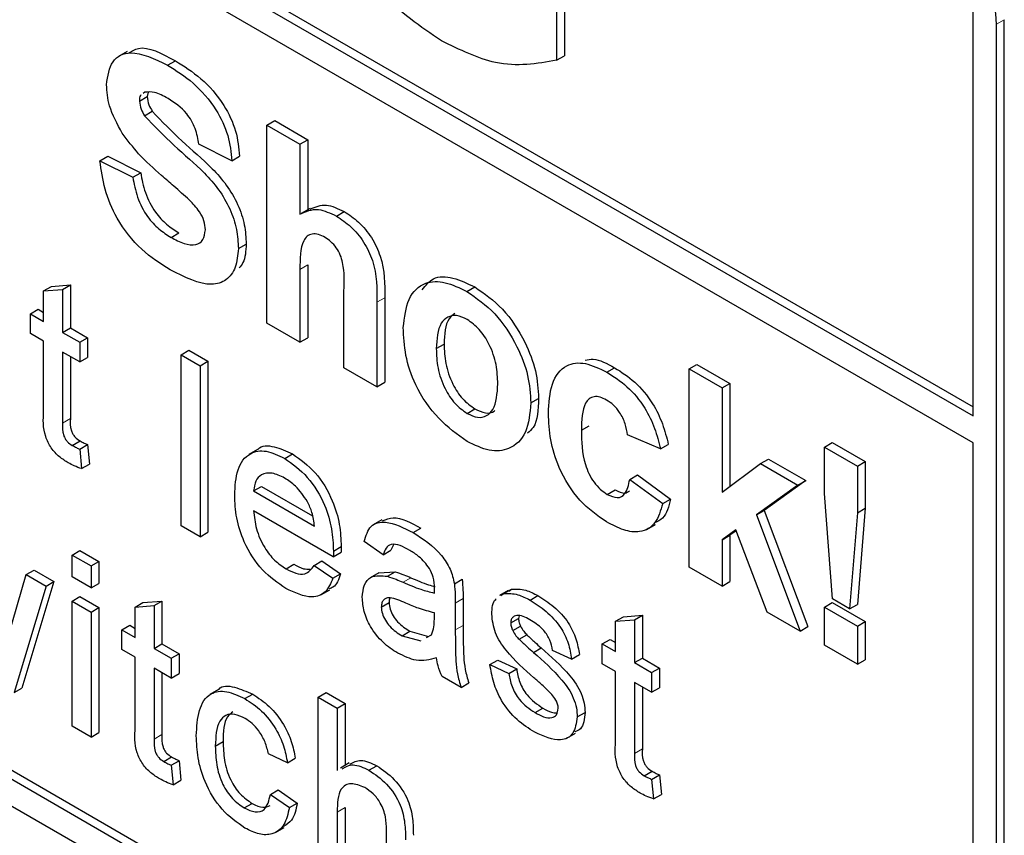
# Paper-space layout 'Blatt2' of a CAD drawing. Header units: millimetres. Extents: x 5 to 418, y 2 to 292.
# Tile 21 of 63: x 132.05 to 134.28, y 148.38 to 150.23. Entities that reach past the tile are written whole.
import ezdxf

# ---------------------------------------------------------------- set-up
doc = ezdxf.new("R2010")
doc.units = ezdxf.units.MM

psp = doc.layouts.new('Blatt2')

# ---------------------------------------------------------------- linework, layer by layer
at = {"color": 7, "linetype": 'Continuous', "lineweight": 25}
for p, q in [((127.5283, 153.2107), (134.2104, 149.3531)), ((127.5106, 153.2005), (134.2104, 149.3327)), ((134.2104, 149.2715), (127.5106, 153.1392)), ((125.2479, 152.3632), (134.0867, 147.2606)), ((127.5283, 151.1284), (134.1044, 147.3321)), ((127.5106, 151.1181), (134.0867, 147.3218)), ((133.2834, 150.4362), (133.2834, 150.1492)), ((133.2657, 150.426), (133.2657, 150.139)), ((134.2104, 149.3327), (134.2104, 150.2512)), ((134.2812, 147.3729), (134.2812, 150.2308)), ((134.2635, 147.3627), (134.2635, 150.2206)), ((132.2922, 150.159), (132.2723, 150.1475)), ((133.2657, 150.139), (133.2834, 150.1492)), ((132.3836, 150.1276), (132.4013, 150.1378)), ((132.3198, 150.0464), (132.3375, 150.0566)), ((132.3321, 150.0666), (132.3282, 150.0635)), ((132.3394, 150.0663), (132.3375, 150.0566)), ((132.3314, 150.013), (132.349, 150.0232)), ((132.609, 149.9917), (132.6267, 150.0019)), ((132.609, 149.5426), (132.609, 149.9917)), ((132.609, 149.9917), (132.6838, 149.9485)), ((132.6267, 150.0019), (132.7015, 149.9587)), ((132.5292, 149.9111), (132.4545, 149.9485)), ((132.6838, 149.9485), (132.7015, 149.9587)), ((132.6838, 149.9485), (132.6838, 149.7896)), ((132.7015, 149.9587), (132.7015, 149.8)), ((132.2301, 149.9111), (132.2478, 149.9213)), ((132.2478, 149.9213), (132.3226, 149.8838)), ((132.5292, 149.9111), (132.5469, 149.9213)), ((132.2301, 149.9111), (132.3049, 149.8736)), ((132.3049, 149.8736), (132.3226, 149.8838)), ((132.7066, 149.8029), (132.6867, 149.7914)), ((132.7665, 149.7856), (132.7842, 149.7959)), ((132.3915, 149.7373), (132.4092, 149.7475)), ((132.5442, 149.712), (132.5619, 149.7222)), ((132.7015, 149.6749), (132.7015, 149.5096)), ((132.6838, 149.6647), (132.6838, 149.4994)), ((132.1203, 149.626), (132.1633, 149.6294)), ((132.1456, 149.6192), (132.1633, 149.6294)), ((132.1633, 149.6294), (132.1633, 149.5322)), ((132.1026, 149.6158), (132.1203, 149.626)), ((132.1026, 149.6158), (132.1456, 149.6192)), ((132.1026, 149.5468), (132.1026, 149.6158)), ((132.1456, 149.6192), (132.1456, 149.522)), ((132.7835, 149.4419), (132.7835, 149.6161)), ((133.0625, 149.6147), (133.0802, 149.6249)), ((132.8583, 149.5902), (132.8583, 149.3987)), ((132.876, 149.6004), (132.876, 149.4089)), ((132.0724, 149.5642), (132.0901, 149.5744)), ((132.0724, 149.5195), (132.0724, 149.5642)), ((132.0724, 149.5642), (132.1026, 149.5468)), ((132.0901, 149.5744), (132.1026, 149.5672)), ((132.6838, 149.4994), (132.609, 149.5426)), ((132.1026, 149.5021), (132.0724, 149.5195)), ((132.1456, 149.522), (132.1633, 149.5322)), ((132.1456, 149.522), (132.1844, 149.4996)), ((132.1633, 149.5322), (132.2021, 149.5098)), ((132.1026, 149.343), (132.1026, 149.5021)), ((132.1844, 149.4996), (132.2021, 149.5098)), ((132.1844, 149.4996), (132.1844, 149.4548)), ((132.2021, 149.5098), (132.2021, 149.465)), ((132.6838, 149.4994), (132.7015, 149.5096)), ((132.9929, 149.4851), (133.0106, 149.4953)), ((132.1844, 149.4548), (132.1456, 149.4772)), ((132.1456, 149.4772), (132.1456, 149.3164)), ((132.4143, 149.4713), (132.432, 149.4815)), ((132.432, 149.4815), (132.4751, 149.4566)), ((132.1633, 149.467), (132.1633, 149.3266)), ((132.1844, 149.4548), (132.2021, 149.465)), ((132.4143, 149.0834), (132.4143, 149.4713)), ((132.4143, 149.4713), (132.4574, 149.4464)), ((132.4574, 149.4464), (132.4751, 149.4566)), ((132.4751, 149.4566), (132.4751, 149.0688)), ((132.4574, 149.4464), (132.4574, 149.0585)), ((132.8583, 149.3987), (132.7835, 149.4419)), ((133.3798, 149.4316), (133.3974, 149.4418)), ((133.5663, 149.439), (133.584, 149.4493)), ((133.5663, 148.99), (133.5663, 149.439)), ((133.5663, 149.439), (133.6411, 149.3959)), ((133.584, 149.4493), (133.6588, 149.4061)), ((132.8583, 149.3987), (132.876, 149.4089)), ((133.6411, 149.3959), (133.6588, 149.4061)), ((133.6588, 149.4061), (133.6588, 149.1726)), ((133.6411, 149.3959), (133.6411, 149.1594)), ((133.2073, 149.3622), (133.225, 149.3724)), ((133.0629, 149.3382), (133.0806, 149.3484)), ((133.322, 149.2999), (133.3397, 149.3101)), ((132.1675, 149.2657), (132.1852, 149.2759)), ((133.5015, 149.2577), (133.4267, 149.2893)), ((133.8732, 149.2619), (133.8909, 149.2721)), ((133.8909, 149.2721), (133.9657, 149.2289)), ((134.2104, 147.3933), (134.2104, 149.2715)), ((132.1844, 149.2572), (132.2021, 149.2674)), ((132.1844, 149.2572), (132.1887, 149.213)), ((132.2021, 149.2674), (132.2064, 149.2232)), ((132.5876, 149.2561), (132.5677, 149.2447)), ((133.5015, 149.2577), (133.5192, 149.2679)), ((133.8732, 149.2619), (133.948, 149.2187)), ((133.8732, 149.1563), (133.8732, 149.2619)), ((132.6492, 149.2362), (132.6669, 149.2464)), ((133.7284, 149.2246), (133.7461, 149.2348)), ((133.7461, 149.2348), (133.8308, 149.1859)), ((133.948, 149.2187), (133.9657, 149.2289)), ((133.9657, 149.2289), (133.9657, 149.1233)), ((132.1887, 149.213), (132.2064, 149.2232)), ((133.6411, 149.1594), (133.7284, 149.2246)), ((133.7284, 149.2246), (133.8131, 149.1757)), ((133.948, 149.2187), (133.948, 149.1131)), ((133.4317, 149.1886), (133.4494, 149.1988)), ((133.4317, 149.1886), (133.5065, 149.1339)), ((133.4494, 149.1988), (133.5242, 149.1441)), ((133.8308, 149.1859), (133.7369, 149.1183)), ((133.8131, 149.1757), (133.8308, 149.1859)), ((132.5788, 149.1625), (132.5965, 149.1727)), ((132.5788, 149.1625), (132.7166, 149.0829)), ((132.5965, 149.1727), (132.7125, 149.1057)), ((133.3808, 149.1547), (133.3984, 149.1649)), ((133.8131, 149.1757), (133.7193, 149.1081)), ((133.5065, 149.1339), (133.5242, 149.1441)), ((133.8912, 148.9176), (133.8732, 149.1563)), ((132.7595, 149.0134), (132.5788, 149.1177)), ((133.7193, 149.1081), (133.7369, 149.1183)), ((133.7369, 149.1183), (133.8358, 148.8548)), ((133.948, 149.1131), (133.9657, 149.1233)), ((133.9657, 149.1233), (133.948, 148.9052)), ((132.8695, 149.0972), (132.8496, 149.0857)), ((133.7193, 149.1081), (133.8181, 148.8446)), ((133.948, 149.1131), (133.9303, 148.895)), ((132.4574, 149.0585), (132.4143, 149.0834)), ((132.9407, 149.068), (132.9583, 149.0782)), ((133.4702, 149.0751), (133.4901, 149.0866)), ((133.672, 149.0741), (133.6411, 149.0519)), ((133.6727, 149.0721), (133.6588, 149.0621)), ((133.7433, 148.8878), (133.672, 149.0741)), ((132.4574, 149.0585), (132.4751, 149.0688)), ((132.8725, 149.0178), (132.8295, 149.0476)), ((133.6411, 149.0519), (133.6588, 149.0621)), ((133.6411, 149.0519), (133.6411, 148.9468)), ((133.6588, 149.0621), (133.6588, 148.957)), ((132.1672, 149.0172), (132.1849, 149.0275)), ((132.1849, 149.0275), (132.2279, 149.0026)), ((132.7597, 149.0261), (132.7774, 149.0363)), ((132.8725, 149.0178), (132.8902, 149.028)), ((132.8958, 149.0404), (132.8902, 149.028)), ((132.1672, 149.0172), (132.2102, 148.9924)), ((132.1672, 148.9675), (132.1672, 149.0172)), ((132.7162, 148.9937), (132.7338, 149.0039)), ((132.7338, 149.0039), (132.776, 148.9746)), ((132.7595, 149.0134), (132.7772, 149.0236)), ((132.0632, 148.9728), (132.0809, 148.983)), ((132.0809, 148.983), (132.1259, 148.9571)), ((132.2102, 148.9924), (132.2279, 149.0026)), ((132.2102, 148.9924), (132.2102, 148.9427)), ((132.2279, 149.0026), (132.2279, 148.9529)), ((132.6522, 148.9859), (132.6699, 148.9961)), ((132.7162, 148.9937), (132.7583, 148.9644)), ((133.6411, 148.9468), (133.5663, 148.99)), ((132.0219, 148.8319), (132.0632, 148.9728)), ((132.0632, 148.9728), (132.1082, 148.9469)), ((132.2102, 148.9427), (132.1672, 148.9675)), ((132.7583, 148.9644), (132.776, 148.9746)), ((132.8629, 148.9769), (132.8431, 148.9654)), ((132.863, 148.9768), (132.8999, 148.9791)), ((132.8822, 148.9689), (132.8999, 148.9791)), ((133.0341, 148.9519), (133.0517, 148.9621)), ((132.1082, 148.9469), (132.0354, 148.7054)), ((132.1259, 148.9571), (132.0531, 148.7156)), ((132.1082, 148.9469), (132.1259, 148.9571)), ((132.2102, 148.9427), (132.2279, 148.9529)), ((132.7313, 148.9271), (132.7512, 148.9386)), ((133.1562, 148.9369), (133.1363, 148.9254)), ((133.1458, 148.9297), (133.1635, 148.9399)), ((133.1572, 148.9353), (133.1635, 148.9399)), ((133.6411, 148.9468), (133.6588, 148.957)), ((132.1672, 148.9128), (132.1849, 148.923)), ((132.1849, 148.923), (132.2279, 148.8982)), ((133.0538, 148.9184), (133.0538, 148.8577)), ((133.1395, 148.9251), (133.1458, 148.9297)), ((133.2059, 148.9149), (133.2236, 148.9251)), ((133.9303, 148.895), (133.8912, 148.9176)), ((132.1672, 148.6294), (132.1672, 148.9128)), ((132.1672, 148.9128), (132.2102, 148.888)), ((132.2102, 148.888), (132.2279, 148.8982)), ((132.2279, 148.8982), (132.2279, 148.6147)), ((132.3101, 148.8993), (132.3278, 148.9095)), ((132.3101, 148.8993), (132.3532, 148.9027)), ((132.3101, 148.8303), (132.3101, 148.8993)), ((132.3278, 148.9095), (132.3709, 148.9129)), ((132.3532, 148.9027), (132.3709, 148.9129)), ((132.3532, 148.9027), (132.3532, 148.8054)), ((132.3709, 148.9129), (132.3709, 148.8156)), ((132.8682, 148.8993), (132.8859, 148.9095)), ((133.0361, 148.9082), (133.0361, 148.8475)), ((133.8732, 148.8992), (133.8909, 148.9094)), ((133.8732, 148.8128), (133.8732, 148.8992)), ((133.8732, 148.8992), (133.948, 148.856)), ((133.8909, 148.9094), (133.9657, 148.8662)), ((133.9303, 148.895), (133.948, 148.9052)), ((132.2102, 148.888), (132.2102, 148.6045)), ((132.9886, 148.8717), (132.9888, 148.886)), ((133.1619, 148.8631), (133.1796, 148.8733)), ((133.1806, 148.8795), (133.1796, 148.8733)), ((133.3996, 148.8671), (133.4173, 148.8773)), ((133.3996, 148.8671), (133.4426, 148.8705)), ((133.4173, 148.8773), (133.4603, 148.8807)), ((133.4426, 148.8705), (133.4603, 148.8807)), ((133.4426, 148.8705), (133.4426, 148.7732)), ((133.4603, 148.8807), (133.4603, 148.7834)), ((133.8181, 148.8446), (133.7433, 148.8878)), ((132.28, 148.8477), (132.2977, 148.8579)), ((132.28, 148.8029), (132.28, 148.8477)), ((132.28, 148.8477), (132.3101, 148.8303)), ((132.2977, 148.8579), (132.3101, 148.8507)), ((133.1664, 148.8457), (133.1841, 148.8559)), ((133.3996, 148.7981), (133.3996, 148.8671)), ((133.8181, 148.8446), (133.8358, 148.8548)), ((133.948, 148.856), (133.9657, 148.8662)), ((133.948, 148.856), (133.948, 148.7696)), ((133.9657, 148.8662), (133.9657, 148.7798)), ((132.9153, 148.834), (132.933, 148.8442)), ((132.9153, 148.834), (132.9576, 148.8224)), ((132.933, 148.8442), (132.9753, 148.8326)), ((132.9711, 148.8299), (132.9822, 148.8361)), ((133.1806, 148.8261), (133.1983, 148.8363)), ((133.3694, 148.8155), (133.3871, 148.8257)), ((133.3871, 148.8257), (133.3996, 148.8185)), ((132.3101, 148.7855), (132.28, 148.8029)), ((132.3532, 148.8054), (132.3709, 148.8156)), ((132.3532, 148.8054), (132.392, 148.7831)), ((132.3709, 148.8156), (132.4096, 148.7933)), ((133.2132, 148.7965), (133.2308, 148.8067)), ((133.3694, 148.7707), (133.3694, 148.8155)), ((133.3694, 148.8155), (133.3996, 148.7981)), ((133.948, 148.7696), (133.8732, 148.8128)), ((132.3101, 148.6265), (132.3101, 148.7855)), ((132.392, 148.7831), (132.4096, 148.7933)), ((132.392, 148.7831), (132.392, 148.7383)), ((132.4096, 148.7933), (132.4096, 148.7485)), ((133.2997, 148.7812), (133.2566, 148.801)), ((133.2997, 148.7812), (133.3174, 148.7914)), ((133.4426, 148.7732), (133.4603, 148.7834)), ((133.4603, 148.7834), (133.4991, 148.761)), ((133.948, 148.7696), (133.9657, 148.7798)), ((132.392, 148.7383), (132.3532, 148.7607)), ((132.3532, 148.7607), (132.3532, 148.5999)), ((133.1145, 148.7687), (133.1322, 148.7789)), ((133.1145, 148.7687), (133.1576, 148.7488)), ((133.1322, 148.7789), (133.1753, 148.759)), ((133.1576, 148.7488), (133.1753, 148.759)), ((133.3996, 148.7533), (133.3694, 148.7707)), ((133.4426, 148.7732), (133.4814, 148.7508)), ((133.4814, 148.7508), (133.4991, 148.761)), ((133.4991, 148.761), (133.4991, 148.7163)), ((132.3709, 148.7505), (132.3709, 148.6101)), ((132.392, 148.7383), (132.4096, 148.7485)), ((133.0491, 148.717), (133.006, 148.7418)), ((133.3996, 148.5943), (133.3996, 148.7533)), ((133.4814, 148.7508), (133.4814, 148.7061)), ((132.0354, 148.7054), (132.0531, 148.7156)), ((133.0491, 148.717), (133.0667, 148.7272)), ((133.4814, 148.7061), (133.4426, 148.7285)), ((133.4426, 148.7285), (133.4426, 148.5676)), ((133.4603, 148.7183), (133.4603, 148.5778)), ((133.4814, 148.7061), (133.4991, 148.7163)), ((132.4991, 148.7122), (132.4792, 148.7007)), ((132.5589, 148.6916), (132.5766, 148.7018)), ((132.7252, 148.6951), (132.7429, 148.7053)), ((132.7252, 148.3072), (132.7252, 148.6951)), ((132.7252, 148.6951), (132.7683, 148.6702)), ((132.7429, 148.7053), (132.786, 148.6804)), ((132.7683, 148.6702), (132.786, 148.6804)), ((132.7683, 148.6702), (132.7683, 148.5286)), ((132.786, 148.6804), (132.786, 148.5403)), ((133.2169, 148.6599), (133.2346, 148.6701)), ((133.3126, 148.65), (133.3303, 148.6602)), ((132.2102, 148.6045), (132.1672, 148.6294)), ((132.2102, 148.6045), (132.2279, 148.6147)), ((133.289, 148.6017), (133.3089, 148.6132)), ((132.4919, 148.5839), (132.5095, 148.5941)), ((132.3751, 148.5492), (132.3927, 148.5594)), ((132.6555, 148.5464), (132.6124, 148.5663)), ((132.6555, 148.5464), (132.6732, 148.5566)), ((132.392, 148.5407), (132.4096, 148.5509)), ((132.392, 148.5407), (132.3963, 148.4964)), ((132.4096, 148.5509), (132.4139, 148.5066)), ((132.7954, 148.5457), (132.7755, 148.5342)), ((132.8403, 148.5292), (132.858, 148.5394)), ((133.4645, 148.5169), (133.4822, 148.5271)), ((133.4814, 148.5084), (133.4991, 148.5186)), ((133.4991, 148.5186), (133.5034, 148.4744)), ((132.3963, 148.4964), (132.4139, 148.5066)), ((133.4814, 148.5084), (133.4857, 148.4642)), ((132.6167, 148.4743), (132.6344, 148.4845)), ((132.6167, 148.4743), (132.6598, 148.4445)), ((132.6344, 148.4845), (132.6775, 148.4547)), ((133.4857, 148.4642), (133.5034, 148.4744)), ((132.5575, 148.4438), (132.5752, 148.454)), ((132.6598, 148.4445), (132.6775, 148.4547)), ((132.786, 148.4446), (132.786, 148.2926)), ((132.7683, 148.4344), (132.7683, 148.2824)), ((132.628, 148.3882), (132.6479, 148.3997)), ((132.8803, 148.2177), (132.8803, 148.3939))]:
    psp.add_line(p, q, dxfattribs=at)
at = {"color": 7, "linetype": 'Continuous', "lineweight": 18}
for p, q in [((134.2635, 150.2206), (134.2812, 150.2308)), ((132.6838, 149.6647), (132.7015, 149.6749)), ((132.8583, 149.5902), (132.876, 149.6004)), ((132.1456, 149.3164), (132.1633, 149.3266)), ((132.9176, 148.9556), (132.9353, 148.9658)), ((133.0361, 148.9082), (133.0538, 148.9184)), ((133.0361, 148.8475), (133.0538, 148.8577)), ((132.3532, 148.5999), (132.3709, 148.6101)), ((133.4426, 148.5676), (133.4603, 148.5778)), ((132.7683, 148.4344), (132.786, 148.4446))]:
    psp.add_line(p, q, dxfattribs=at)
at = {"color": 7, "linetype": 'Continuous', "lineweight": 25}
psp.add_arc((133.8797, 150.2031), 0.3842, 2.6055, 57.3945, dxfattribs=at)
for points, knots in [([(133.0046, 150.1829), (132.9574, 150.2149), (132.8633, 150.2789), (132.7549, 150.4397), (132.7033, 150.5981), (132.6975, 150.6864), (132.6946, 150.7306)], [0, 0, 0, 0, 0.280091, 0.558748, 0.779191, 1, 1, 1, 1]), ([(132.2947, 150.1543), (132.3019, 150.1591), (132.3291, 150.1769), (132.3707, 150.1543), (132.4013, 150.1378)], [0, 0, 0, 0, 0.265194, 1, 1, 1, 1]), ([(133.2657, 150.139), (133.2211, 150.1311), (133.1411, 150.1168), (133.0464, 150.1626), (133.0046, 150.1829)], [0, 0, 0, 0, 0.558963, 1, 1, 1, 1]), ([(132.245, 150.0835), (132.248, 150.103), (132.254, 150.142), (132.3067, 150.1653), (132.3544, 150.1419), (132.3836, 150.1276)], [0, 0, 0, 0, 0.279748, 0.559362, 1, 1, 1, 1]), ([(132.3836, 150.1276), (132.4032, 150.1153), (132.4422, 150.0909), (132.4928, 150.0336), (132.5237, 149.9674), (132.5274, 149.9299), (132.5292, 149.9111)], [0, 0, 0, 0, 0.281015, 0.560109, 0.779825, 1, 1, 1, 1]), ([(132.4013, 150.1378), (132.4209, 150.1255), (132.4598, 150.1011), (132.5105, 150.0438), (132.5414, 149.9776), (132.5451, 149.9401), (132.5469, 149.9213)], [0, 0, 0, 0, 0.281015, 0.560109, 0.779825, 1, 1, 1, 1]), ([(132.281, 149.9733), (132.2695, 149.9942), (132.249, 150.0316), (132.2463, 150.0676), (132.245, 150.0835)], [0, 0, 0, 0, 0.559266, 1, 1, 1, 1]), ([(132.3237, 150.0599), (132.3232, 150.0596), (132.3199, 150.0573), (132.3199, 150.0513), (132.3198, 150.0464)], [0, 0, 0, 0, 0.162945, 1, 1, 1, 1]), ([(132.3846, 150.0522), (132.3741, 150.0578), (132.3555, 150.0679), (132.3392, 150.067), (132.3321, 150.0666)], [0, 0, 0, 0, 0.560544, 1, 1, 1, 1]), ([(132.3375, 150.0566), (132.3382, 150.0503), (132.3396, 150.0391), (132.3461, 150.0281), (132.349, 150.0232)], [0, 0, 0, 0, 0.55848, 1, 1, 1, 1]), ([(132.4545, 149.9485), (132.4525, 149.9602), (132.4485, 149.9834), (132.4241, 150.0271), (132.3996, 150.0426), (132.3846, 150.0522)], [0, 0, 0, 0, 0.281521, 0.560305, 1, 1, 1, 1]), ([(132.3198, 150.0464), (132.3206, 150.0401), (132.3219, 150.0289), (132.3285, 150.0179), (132.3314, 150.013)], [0, 0, 0, 0, 0.55848, 1, 1, 1, 1]), ([(132.3314, 150.013), (132.3535, 149.9899), (132.3979, 149.9437), (132.4566, 149.8959), (132.5003, 149.8467), (132.5263, 149.8022), (132.5422, 149.7547), (132.5435, 149.7262), (132.5442, 149.712)], [0, 0, 0, 0, 0.249423, 0.500053, 0.625203, 0.750142, 0.874918, 1, 1, 1, 1]), ([(132.349, 150.0232), (132.3712, 150.0001), (132.4155, 149.9539), (132.4743, 149.9061), (132.5179, 149.8569), (132.544, 149.8124), (132.5599, 149.7649), (132.5612, 149.7364), (132.5619, 149.7222)], [0, 0, 0, 0, 0.249423, 0.500053, 0.625203, 0.750142, 0.874918, 1, 1, 1, 1]), ([(132.3699, 149.8779), (132.3521, 149.8933), (132.3203, 149.9209), (132.293, 149.9573), (132.281, 149.9733)], [0, 0, 0, 0, 0.560768, 1, 1, 1, 1]), ([(132.3895, 149.6636), (132.3676, 149.6775), (132.324, 149.7052), (132.269, 149.7735), (132.239, 149.8474), (132.2331, 149.8898), (132.2301, 149.9111)], [0, 0, 0, 0, 0.280715, 0.55934, 0.779309, 1, 1, 1, 1]), ([(132.3049, 149.8736), (132.3076, 149.8587), (132.3131, 149.8289), (132.3349, 149.7856), (132.3636, 149.7551), (132.3822, 149.7432), (132.3915, 149.7373)], [0, 0, 0, 0, 0.280582, 0.559152, 0.779251, 1, 1, 1, 1]), ([(132.3226, 149.8838), (132.3253, 149.8689), (132.3308, 149.8391), (132.3526, 149.7958), (132.3813, 149.7653), (132.3999, 149.7534), (132.4092, 149.7475)], [0, 0, 0, 0, 0.280582, 0.559152, 0.779251, 1, 1, 1, 1]), ([(132.433, 149.8219), (132.4212, 149.8326), (132.4003, 149.8516), (132.3792, 149.8698), (132.3699, 149.8779)], [0, 0, 0, 0, 0.559956, 1, 1, 1, 1]), ([(132.4694, 149.7543), (132.4689, 149.761), (132.4677, 149.7744), (132.4542, 149.8001), (132.441, 149.8136), (132.433, 149.8219)], [0, 0, 0, 0, 0.279779, 0.559088, 1, 1, 1, 1]), ([(132.7073, 149.8013), (132.7188, 149.8065), (132.7408, 149.8165), (132.7702, 149.8025), (132.7842, 149.7959)], [0, 0, 0, 0, 0.522716, 1, 1, 1, 1]), ([(132.6838, 149.7896), (132.6971, 149.7959), (132.7209, 149.807), (132.7525, 149.7922), (132.7665, 149.7856)], [0, 0, 0, 0, 0.559408, 1, 1, 1, 1]), ([(132.7665, 149.7856), (132.7775, 149.7783), (132.7996, 149.7635), (132.8299, 149.7279), (132.8591, 149.6647), (132.8586, 149.6209), (132.8583, 149.5902)], [0, 0, 0, 0, 0.187232, 0.374201, 0.560543, 1, 1, 1, 1]), ([(132.7842, 149.7959), (132.7952, 149.7885), (132.8172, 149.7737), (132.8475, 149.7381), (132.8767, 149.6749), (132.8763, 149.6312), (132.876, 149.6004)], [0, 0, 0, 0, 0.187232, 0.374201, 0.560543, 1, 1, 1, 1]), ([(132.3915, 149.7373), (132.4014, 149.732), (132.4211, 149.7216), (132.4469, 149.7188), (132.4656, 149.7297), (132.4682, 149.7461), (132.4694, 149.7543)], [0, 0, 0, 0, 0.281228, 0.561008, 0.781099, 1, 1, 1, 1]), ([(132.7407, 149.7372), (132.7356, 149.7398), (132.7254, 149.7449), (132.7112, 149.7456), (132.6995, 149.7408), (132.684, 149.7187), (132.6839, 149.6887), (132.6838, 149.6647)], [0, 0, 0, 0, 0.1252698, 0.2505047, 0.3756835, 0.5009631, 1, 1, 1, 1]), ([(132.5619, 149.7222), (132.561, 149.7065), (132.5598, 149.6843), (132.5489, 149.6718), (132.5457, 149.6681)], [0, 0, 0, 0, 0.705108, 1, 1, 1, 1]), ([(132.7835, 149.6161), (132.7844, 149.6366), (132.7854, 149.6623), (132.7762, 149.6974), (132.7666, 149.7143), (132.7542, 149.7285), (132.7452, 149.7343), (132.7407, 149.7372)], [0, 0, 0, 0, 0.500563, 0.625443, 0.750179, 0.874937, 1, 1, 1, 1]), ([(132.5442, 149.712), (132.5427, 149.6971), (132.5397, 149.6672), (132.5178, 149.6383), (132.4696, 149.6231), (132.4225, 149.6469), (132.3895, 149.6636)], [0, 0, 0, 0, 0.186966, 0.374006, 0.560967, 1, 1, 1, 1]), ([(132.9182, 149.5328), (132.9208, 149.5558), (132.9261, 149.6016), (132.9631, 149.6372), (133.0125, 149.6389), (133.0458, 149.6228), (133.0625, 149.6147)], [0, 0, 0, 0, 0.27995, 0.559147, 0.779424, 1, 1, 1, 1]), ([(132.9612, 149.6184), (132.9688, 149.6283), (132.9853, 149.6497), (133.0305, 149.6486), (133.0636, 149.6328), (133.0802, 149.6249)], [0, 0, 0, 0, 0.3015096, 0.6505179, 1, 1, 1, 1]), ([(133.0625, 149.6147), (133.0842, 149.5997), (133.1275, 149.5698), (133.176, 149.4959), (133.2036, 149.4232), (133.2061, 149.3825), (133.2073, 149.3622)], [0, 0, 0, 0, 0.279785, 0.559124, 0.779388, 1, 1, 1, 1]), ([(133.0802, 149.6249), (133.1019, 149.6099), (133.1452, 149.58), (133.1936, 149.5061), (133.2213, 149.4334), (133.2238, 149.3927), (133.225, 149.3724)], [0, 0, 0, 0, 0.279785, 0.559124, 0.779388, 1, 1, 1, 1]), ([(133.0629, 149.5512), (133.0548, 149.555), (133.0385, 149.5625), (133.0181, 149.5577), (132.9963, 149.5376), (132.9943, 149.5067), (132.9929, 149.4851)], [0, 0, 0, 0, 0.186985, 0.373878, 0.561022, 1, 1, 1, 1]), ([(133.0353, 149.5651), (133.0305, 149.5614), (133.0132, 149.5482), (133.0117, 149.5174), (133.0106, 149.4953)], [0, 0, 0, 0, 0.2782046, 1, 1, 1, 1]), ([(133.1326, 149.4051), (133.132, 149.4194), (133.1309, 149.4479), (133.116, 149.4924), (133.0915, 149.5307), (133.0724, 149.5444), (133.0629, 149.5512)], [0, 0, 0, 0, 0.281043, 0.560553, 0.78042, 1, 1, 1, 1]), ([(133.063, 149.2748), (133.0409, 149.2904), (132.9969, 149.3215), (132.9453, 149.3962), (132.921, 149.4711), (132.9191, 149.5122), (132.9182, 149.5328)], [0, 0, 0, 0, 0.280145, 0.558899, 0.779053, 1, 1, 1, 1]), ([(133.0106, 149.4953), (133.0112, 149.4809), (133.0123, 149.4522), (133.0272, 149.4075), (133.0519, 149.369), (133.071, 149.3552), (133.0806, 149.3484)], [0, 0, 0, 0, 0.2810154, 0.5604643, 0.7803935, 1, 1, 1, 1]), ([(132.9929, 149.4851), (132.9935, 149.4707), (132.9946, 149.442), (133.0095, 149.3973), (133.0342, 149.3588), (133.0533, 149.345), (133.0629, 149.3382)], [0, 0, 0, 0, 0.2810154, 0.5604643, 0.7803935, 1, 1, 1, 1]), ([(133.2472, 149.338), (133.2485, 149.3615), (133.2511, 149.4085), (133.2828, 149.4501), (133.3302, 149.456), (133.3632, 149.4397), (133.3798, 149.4316)], [0, 0, 0, 0, 0.280707, 0.559643, 0.779504, 1, 1, 1, 1]), ([(133.3303, 149.4591), (133.3363, 149.4604), (133.3561, 149.4645), (133.3805, 149.4511), (133.3974, 149.4418)], [0, 0, 0, 0, 0.305493, 1, 1, 1, 1]), ([(133.3798, 149.4316), (133.3952, 149.4218), (133.426, 149.4021), (133.4653, 149.3553), (133.4898, 149.3042), (133.4976, 149.2732), (133.5015, 149.2577)], [0, 0, 0, 0, 0.280457, 0.559337, 0.779383, 1, 1, 1, 1]), ([(133.3974, 149.4418), (133.4129, 149.432), (133.4437, 149.4123), (133.483, 149.3655), (133.5075, 149.3144), (133.5153, 149.2834), (133.5192, 149.2679)], [0, 0, 0, 0, 0.280457, 0.559337, 0.779383, 1, 1, 1, 1]), ([(133.0629, 149.3382), (133.071, 149.3344), (133.0873, 149.3269), (133.1078, 149.3317), (133.1293, 149.3524), (133.1312, 149.3834), (133.1326, 149.4051)], [0, 0, 0, 0, 0.1869298, 0.3738189, 0.560978, 1, 1, 1, 1]), ([(133.2073, 149.3622), (133.2052, 149.3383), (133.2009, 149.2907), (133.1626, 149.2558), (133.1141, 149.25), (133.08, 149.2665), (133.063, 149.2748)], [0, 0, 0, 0, 0.279924, 0.559367, 0.779516, 1, 1, 1, 1]), ([(133.225, 149.3724), (133.2242, 149.3469), (133.2231, 149.3128), (133.2045, 149.2976), (133.1998, 149.2938)], [0, 0, 0, 0, 0.746792, 1, 1, 1, 1]), ([(133.3791, 149.3686), (133.3742, 149.3711), (133.3643, 149.3761), (133.3505, 149.3769), (133.3392, 149.372), (133.3232, 149.352), (133.3226, 149.3231), (133.322, 149.2999)], [0, 0, 0, 0, 0.125319, 0.250544, 0.375796, 0.501063, 1, 1, 1, 1]), ([(133.4267, 149.2893), (133.4253, 149.2978), (133.4225, 149.3147), (133.4108, 149.3395), (133.3951, 149.3583), (133.3845, 149.3652), (133.3791, 149.3686)], [0, 0, 0, 0, 0.280561, 0.559648, 0.7796, 1, 1, 1, 1]), ([(132.1584, 149.2262), (132.1516, 149.2304), (132.1381, 149.2388), (132.1187, 149.259), (132.1001, 149.2982), (132.1015, 149.3245), (132.1026, 149.343)], [0, 0, 0, 0, 0.187433, 0.373821, 0.559462, 1, 1, 1, 1]), ([(133.0806, 149.3484), (133.0886, 149.3448), (133.1046, 149.3376), (133.1202, 149.339), (133.1253, 149.3441), (133.1256, 149.3445)], [0, 0, 0, 0, 0.482219, 0.964333, 1, 1, 1, 1]), ([(133.3792, 149.0922), (133.3582, 149.1068), (133.3162, 149.1358), (133.2706, 149.2098), (133.2498, 149.2797), (133.2481, 149.3185), (133.2472, 149.338)], [0, 0, 0, 0, 0.279707, 0.558485, 0.778934, 1, 1, 1, 1]), ([(132.1456, 149.3164), (132.1451, 149.3073), (132.1444, 149.296), (132.1511, 149.2809), (132.1576, 149.2719), (132.1636, 149.2682), (132.1675, 149.2657)], [0, 0, 0, 0, 0.499596, 0.625239, 0.750354, 1, 1, 1, 1]), ([(132.1633, 149.3266), (132.1628, 149.3176), (132.1621, 149.3063), (132.1688, 149.2911), (132.1753, 149.2821), (132.1812, 149.2784), (132.1852, 149.2759)], [0, 0, 0, 0, 0.499596, 0.625239, 0.750354, 1, 1, 1, 1]), ([(133.322, 149.2999), (133.3225, 149.2746), (133.3231, 149.243), (133.3386, 149.2015), (133.3502, 149.1819), (133.3648, 149.1652), (133.3754, 149.1582), (133.3808, 149.1547)], [0, 0, 0, 0, 0.499313, 0.6245497, 0.7497626, 0.8747838, 1, 1, 1, 1]), ([(132.1852, 149.2759), (132.1883, 149.2742), (132.194, 149.2711), (132.1996, 149.2685), (132.2021, 149.2674)], [0, 0, 0, 0, 0.559965, 1, 1, 1, 1]), ([(132.1675, 149.2657), (132.1707, 149.264), (132.1763, 149.2609), (132.1819, 149.2583), (132.1844, 149.2572)], [0, 0, 0, 0, 0.559965, 1, 1, 1, 1]), ([(132.5358, 149.1526), (132.5368, 149.173), (132.539, 149.2137), (132.5662, 149.2498), (132.6064, 149.2568), (132.6349, 149.2431), (132.6492, 149.2362)], [0, 0, 0, 0, 0.280748, 0.559775, 0.779666, 1, 1, 1, 1]), ([(132.5881, 149.2556), (132.5884, 149.2561), (132.5961, 149.2663), (132.6252, 149.2654), (132.653, 149.2528), (132.6669, 149.2464)], [0, 0, 0, 0, 0.024421, 0.511721, 1, 1, 1, 1]), ([(132.1887, 149.213), (132.1831, 149.2149), (132.1731, 149.2184), (132.1629, 149.2238), (132.1584, 149.2262)], [0, 0, 0, 0, 0.560078, 1, 1, 1, 1]), ([(132.6492, 149.2362), (132.667, 149.2236), (132.7026, 149.1982), (132.7406, 149.1348), (132.7576, 149.0756), (132.759, 149.0426), (132.7597, 149.0261)], [0, 0, 0, 0, 0.279366, 0.558398, 0.778885, 1, 1, 1, 1]), ([(132.6669, 149.2464), (132.6847, 149.2338), (132.7203, 149.2084), (132.7582, 149.145), (132.7752, 149.0858), (132.7767, 149.0528), (132.7774, 149.0363)], [0, 0, 0, 0, 0.279366, 0.558398, 0.778885, 1, 1, 1, 1]), ([(132.649, 149.1916), (132.6394, 149.1962), (132.6202, 149.2054), (132.597, 149.2016), (132.5823, 149.1864), (132.58, 149.1705), (132.5788, 149.1625)], [0, 0, 0, 0, 0.28019, 0.559728, 0.779642, 1, 1, 1, 1]), ([(132.7008, 149.1379), (132.6923, 149.1507), (132.6769, 149.1735), (132.6576, 149.1861), (132.649, 149.1916)], [0, 0, 0, 0, 0.558512, 1, 1, 1, 1]), ([(133.3808, 149.1547), (133.3886, 149.1511), (133.4042, 149.144), (133.4252, 149.1557), (133.4292, 149.1761), (133.4317, 149.1886)], [0, 0, 0, 0, 0.28016, 0.558978, 1, 1, 1, 1]), ([(133.3984, 149.1649), (133.4065, 149.1608), (133.4194, 149.1544), (133.4278, 149.1603), (133.431, 149.1625)], [0, 0, 0, 0, 0.628112, 1, 1, 1, 1]), ([(132.6515, 148.9415), (132.6333, 148.9539), (132.5971, 148.9786), (132.5566, 149.0416), (132.538, 149.1022), (132.5365, 149.1358), (132.5358, 149.1526)], [0, 0, 0, 0, 0.279952, 0.558661, 0.778994, 1, 1, 1, 1]), ([(132.7166, 149.0829), (132.7155, 149.093), (132.7135, 149.1111), (132.7047, 149.1297), (132.7008, 149.1379)], [0, 0, 0, 0, 0.560674, 1, 1, 1, 1]), ([(133.5242, 149.1441), (133.5201, 149.1273), (133.5137, 149.1018), (133.4946, 149.0931), (133.4881, 149.0901)], [0, 0, 0, 0, 0.655166, 1, 1, 1, 1]), ([(132.5788, 149.1177), (132.5802, 149.1041), (132.5828, 149.077), (132.6008, 149.0358), (132.6259, 149.0036), (132.6434, 148.9918), (132.6522, 148.9859)], [0, 0, 0, 0, 0.280633, 0.559687, 0.779661, 1, 1, 1, 1]), ([(133.5065, 149.1339), (133.5018, 149.1181), (133.4923, 149.0867), (133.4587, 149.0665), (133.4183, 149.0718), (133.3922, 149.0854), (133.3792, 149.0922)], [0, 0, 0, 0, 0.280244, 0.559157, 0.779326, 1, 1, 1, 1]), ([(132.8295, 149.0476), (132.8334, 149.0608), (132.8413, 149.087), (132.8838, 149.0968), (132.9191, 149.0789), (132.9407, 149.068)], [0, 0, 0, 0, 0.2804297, 0.5593032, 1, 1, 1, 1]), ([(132.8708, 149.0944), (132.8787, 149.0978), (132.9029, 149.1084), (132.936, 149.0904), (132.9583, 149.0782)], [0, 0, 0, 0, 0.323837, 1, 1, 1, 1]), ([(132.9407, 149.068), (132.9631, 149.0536), (132.9944, 149.0337), (133.0265, 148.9854), (133.0316, 148.9631), (133.0341, 148.9519)], [0, 0, 0, 0, 0.559253, 0.779195, 1, 1, 1, 1]), ([(132.7597, 149.0261), (132.7597, 149.0237), (132.7596, 149.0195), (132.7595, 149.0153), (132.7595, 149.0134)], [0, 0, 0, 0, 0.559999, 1, 1, 1, 1]), ([(132.7774, 149.0363), (132.7773, 149.0339), (132.7773, 149.0297), (132.7772, 149.0255), (132.7772, 149.0236)], [0, 0, 0, 0, 0.559999, 1, 1, 1, 1]), ([(132.9329, 149.0277), (132.9256, 149.0317), (132.911, 149.0396), (132.8906, 149.0439), (132.8782, 149.0335), (132.8744, 149.0231), (132.8725, 149.0178)], [0, 0, 0, 0, 0.280855, 0.559751, 0.7795, 1, 1, 1, 1]), ([(132.9777, 148.9869), (132.9699, 148.9965), (132.956, 149.0138), (132.94, 149.0234), (132.9329, 149.0277)], [0, 0, 0, 0, 0.557871, 1, 1, 1, 1]), ([(132.6522, 148.9859), (132.6596, 148.9821), (132.6744, 148.9745), (132.6998, 148.9721), (132.71, 148.9855), (132.7162, 148.9937)], [0, 0, 0, 0, 0.281282, 0.561906, 1, 1, 1, 1]), ([(132.6699, 148.9961), (132.6774, 148.992), (132.6904, 148.9849), (132.7018, 148.9852), (132.7066, 148.9854)], [0, 0, 0, 0, 0.580827, 1, 1, 1, 1]), ([(132.9888, 148.9424), (132.9886, 148.9504), (132.9884, 148.9647), (132.9809, 148.9801), (132.9777, 148.9869)], [0, 0, 0, 0, 0.561903, 1, 1, 1, 1]), ([(132.7583, 148.9644), (132.7535, 148.9531), (132.7438, 148.9304), (132.7062, 148.9159), (132.6723, 148.9318), (132.6515, 148.9415)], [0, 0, 0, 0, 0.280613, 0.560833, 1, 1, 1, 1]), ([(132.776, 148.9746), (132.7718, 148.9621), (132.7665, 148.946), (132.753, 148.9418), (132.75, 148.9408)], [0, 0, 0, 0, 0.776004, 1, 1, 1, 1]), ([(132.8251, 148.9214), (132.8261, 148.9313), (132.828, 148.9512), (132.8468, 148.9728), (132.8688, 148.9703), (132.8822, 148.9689)], [0, 0, 0, 0, 0.280458, 0.560983, 1, 1, 1, 1]), ([(132.8822, 148.9689), (132.8888, 148.9667), (132.9005, 148.963), (132.9124, 148.9578), (132.9176, 148.9556)], [0, 0, 0, 0, 0.559918, 1, 1, 1, 1]), ([(132.8999, 148.9791), (132.9064, 148.977), (132.9181, 148.9732), (132.93, 148.968), (132.9353, 148.9658)], [0, 0, 0, 0, 0.559918, 1, 1, 1, 1]), ([(132.9353, 148.9658), (132.9487, 148.9598), (132.9675, 148.9516), (132.9856, 148.9468), (132.9907, 148.9455)], [0, 0, 0, 0, 0.719639, 1, 1, 1, 1]), ([(133.0517, 148.9621), (133.0525, 148.9538), (133.0538, 148.9389), (133.0538, 148.9247), (133.0538, 148.9184)], [0, 0, 0, 0, 0.559817, 1, 1, 1, 1]), ([(132.9176, 148.9556), (132.931, 148.9498), (132.955, 148.9394), (132.9783, 148.9335), (132.9886, 148.9309)], [0, 0, 0, 0, 0.560185, 1, 1, 1, 1]), ([(132.9886, 148.9309), (132.9886, 148.9331), (132.9887, 148.9369), (132.9887, 148.9407), (132.9888, 148.9424)], [0, 0, 0, 0, 0.560023, 1, 1, 1, 1]), ([(133.0341, 148.9519), (133.0348, 148.9436), (133.0361, 148.9287), (133.0361, 148.9145), (133.0361, 148.9082)], [0, 0, 0, 0, 0.559817, 1, 1, 1, 1]), ([(133.1635, 148.9399), (133.174, 148.9403), (133.1929, 148.941), (133.2142, 148.93), (133.2236, 148.9251)], [0, 0, 0, 0, 0.558938, 1, 1, 1, 1]), ([(132.9055, 148.7949), (132.8942, 148.8021), (132.8718, 148.8165), (132.844, 148.8515), (132.8274, 148.8895), (132.8259, 148.9107), (132.8251, 148.9214)], [0, 0, 0, 0, 0.280815, 0.55969, 0.779696, 1, 1, 1, 1]), ([(132.924, 148.908), (132.9117, 148.9136), (132.8964, 148.9206), (132.8801, 148.92), (132.8735, 148.9163), (132.8691, 148.9094), (132.8685, 148.9027), (132.8682, 148.8993)], [0, 0, 0, 0, 0.50028, 0.625326, 0.750269, 0.875147, 1, 1, 1, 1]), ([(132.8879, 148.9199), (132.8877, 148.9197), (132.8861, 148.9171), (132.886, 148.9131), (132.8859, 148.9095)], [0, 0, 0, 0, 0.114706, 1, 1, 1, 1]), ([(133.1188, 148.8829), (133.1195, 148.8968), (133.1203, 148.9115), (133.1286, 148.9172), (133.1291, 148.9176)], [0, 0, 0, 0, 0.941621, 1, 1, 1, 1]), ([(133.1458, 148.9297), (133.1563, 148.9301), (133.1752, 148.9308), (133.1965, 148.9198), (133.2059, 148.9149)], [0, 0, 0, 0, 0.558938, 1, 1, 1, 1]), ([(133.2059, 148.9149), (133.2179, 148.9071), (133.242, 148.8915), (133.2743, 148.8577), (133.2941, 148.8168), (133.2978, 148.7931), (133.2997, 148.7812)], [0, 0, 0, 0, 0.280737, 0.560427, 0.77945, 1, 1, 1, 1]), ([(133.2236, 148.9251), (133.2356, 148.9173), (133.2597, 148.9017), (133.292, 148.8679), (133.3117, 148.827), (133.3155, 148.8033), (133.3174, 148.7914)], [0, 0, 0, 0, 0.280737, 0.560427, 0.77945, 1, 1, 1, 1]), ([(132.8682, 148.8993), (132.8687, 148.8944), (132.8696, 148.8846), (132.8772, 148.8688), (132.892, 148.8491), (132.9057, 148.8402), (132.9153, 148.834)], [0, 0, 0, 0, 0.1865647, 0.3734672, 0.5606134, 1, 1, 1, 1]), ([(132.8859, 148.9095), (132.8863, 148.9046), (132.8873, 148.8948), (132.8949, 148.879), (132.9097, 148.8593), (132.9234, 148.8504), (132.933, 148.8442)], [0, 0, 0, 0, 0.1865647, 0.3734672, 0.5606134, 1, 1, 1, 1]), ([(132.9888, 148.886), (132.9769, 148.8891), (132.9556, 148.8945), (132.9336, 148.9039), (132.924, 148.908)], [0, 0, 0, 0, 0.55976, 1, 1, 1, 1]), ([(132.9822, 148.8361), (132.9844, 148.8419), (132.9884, 148.8524), (132.9885, 148.8658), (132.9886, 148.8717)], [0, 0, 0, 0, 0.558995, 1, 1, 1, 1]), ([(133.2144, 148.7391), (133.1925, 148.7581), (133.1652, 148.7819), (133.1374, 148.8197), (133.1229, 148.8482), (133.1204, 148.8691), (133.1188, 148.8829)], [0, 0, 0, 0, 0.5013208, 0.6265921, 0.7518172, 1, 1, 1, 1]), ([(133.209, 148.8683), (133.1986, 148.874), (133.183, 148.8827), (133.1681, 148.8786), (133.1626, 148.8716), (133.1621, 148.8659), (133.1619, 148.8631)], [0, 0, 0, 0, 0.49977, 0.749095, 0.874592, 1, 1, 1, 1]), ([(133.1796, 148.8733), (133.1798, 148.8702), (133.1803, 148.8645), (133.1829, 148.8585), (133.1841, 148.8559)], [0, 0, 0, 0, 0.559236, 1, 1, 1, 1]), ([(133.0361, 148.8475), (133.0362, 148.8333), (133.0363, 148.8099), (133.0372, 148.7769), (133.0399, 148.7478), (133.046, 148.7273), (133.0491, 148.717)], [0, 0, 0, 0, 0.340206, 0.560339, 0.780175, 1, 1, 1, 1]), ([(133.0538, 148.8577), (133.0539, 148.8435), (133.054, 148.8201), (133.0548, 148.7871), (133.0576, 148.758), (133.0637, 148.7375), (133.0667, 148.7272)], [0, 0, 0, 0, 0.340206, 0.560339, 0.780175, 1, 1, 1, 1]), ([(133.1619, 148.8631), (133.1621, 148.8599), (133.1626, 148.8543), (133.1652, 148.8483), (133.1664, 148.8457)], [0, 0, 0, 0, 0.559236, 1, 1, 1, 1]), ([(133.1841, 148.8559), (133.1864, 148.8519), (133.1905, 148.8447), (133.1959, 148.8389), (133.1983, 148.8363)], [0, 0, 0, 0, 0.559084, 1, 1, 1, 1]), ([(133.2566, 148.801), (133.2551, 148.8088), (133.252, 148.8242), (133.2345, 148.8516), (133.2187, 148.8619), (133.209, 148.8683)], [0, 0, 0, 0, 0.280304, 0.560237, 1, 1, 1, 1]), ([(133.1664, 148.8457), (133.1687, 148.8417), (133.1729, 148.8345), (133.1782, 148.8287), (133.1806, 148.8261)], [0, 0, 0, 0, 0.559084, 1, 1, 1, 1]), ([(133.1806, 148.8261), (133.1866, 148.8205), (133.1974, 148.8104), (133.2084, 148.8007), (133.2132, 148.7965)], [0, 0, 0, 0, 0.559965, 1, 1, 1, 1]), ([(133.1983, 148.8363), (133.2043, 148.8307), (133.2151, 148.8207), (133.226, 148.8109), (133.2308, 148.8067)], [0, 0, 0, 0, 0.559965, 1, 1, 1, 1]), ([(133.2308, 148.8067), (133.2532, 148.7871), (133.2811, 148.7627), (133.3106, 148.7249), (133.3222, 148.7032), (133.3293, 148.6807), (133.3299, 148.667), (133.3303, 148.6602)], [0, 0, 0, 0, 0.5004464, 0.6253959, 0.750274, 0.8750687, 1, 1, 1, 1]), ([(132.9931, 148.7841), (132.9784, 148.78), (132.9521, 148.7725), (132.9197, 148.7881), (132.9055, 148.7949)], [0, 0, 0, 0, 0.559971, 1, 1, 1, 1]), ([(133.006, 148.7418), (133.0026, 148.7498), (132.9965, 148.7641), (132.9941, 148.778), (132.9931, 148.7841)], [0, 0, 0, 0, 0.559697, 1, 1, 1, 1]), ([(133.2132, 148.7965), (133.2355, 148.7769), (133.2634, 148.7525), (133.2929, 148.7147), (133.3045, 148.693), (133.3116, 148.6704), (133.3123, 148.6568), (133.3126, 148.65)], [0, 0, 0, 0, 0.5004464, 0.6253959, 0.750274, 0.8750687, 1, 1, 1, 1]), ([(133.2164, 148.6154), (133.2028, 148.624), (133.1757, 148.6411), (133.141, 148.6827), (133.1215, 148.7286), (133.1169, 148.7553), (133.1145, 148.7687)], [0, 0, 0, 0, 0.280739, 0.559297, 0.779311, 1, 1, 1, 1]), ([(133.1753, 148.759), (133.177, 148.7491), (133.1804, 148.7293), (133.2013, 148.6925), (133.222, 148.6786), (133.2346, 148.6701)], [0, 0, 0, 0, 0.281314, 0.561069, 1, 1, 1, 1]), ([(133.1576, 148.7488), (133.1593, 148.7389), (133.1628, 148.7191), (133.1836, 148.6823), (133.2043, 148.6684), (133.2169, 148.6599)], [0, 0, 0, 0, 0.281314, 0.561069, 1, 1, 1, 1]), ([(133.2548, 148.7012), (133.2474, 148.7087), (133.2341, 148.722), (133.2204, 148.7339), (133.2144, 148.7391)], [0, 0, 0, 0, 0.559788, 1, 1, 1, 1]), ([(132.4993, 148.7119), (132.4995, 148.7122), (132.5064, 148.7225), (132.5359, 148.7195), (132.563, 148.7077), (132.5766, 148.7018)], [0, 0, 0, 0, 0.011465, 0.505148, 1, 1, 1, 1]), ([(132.4488, 148.6074), (132.4499, 148.6274), (132.4521, 148.6672), (132.4763, 148.7062), (132.517, 148.7111), (132.5449, 148.6981), (132.5589, 148.6916)], [0, 0, 0, 0, 0.280838, 0.55968, 0.779579, 1, 1, 1, 1]), ([(132.5589, 148.6916), (132.5717, 148.6833), (132.5971, 148.6666), (132.6285, 148.6266), (132.6481, 148.5843), (132.653, 148.559), (132.6555, 148.5464)], [0, 0, 0, 0, 0.2802671, 0.5594386, 0.7795347, 1, 1, 1, 1]), ([(132.5766, 148.7018), (132.5894, 148.6935), (132.6148, 148.6768), (132.6462, 148.6368), (132.6658, 148.5945), (132.6707, 148.5692), (132.6732, 148.5566)], [0, 0, 0, 0, 0.2802671, 0.5594386, 0.7795347, 1, 1, 1, 1]), ([(133.2695, 148.6698), (133.2693, 148.6728), (133.2687, 148.6787), (133.2636, 148.6903), (133.2581, 148.6971), (133.2548, 148.7012)], [0, 0, 0, 0, 0.279757, 0.559839, 1, 1, 1, 1]), ([(133.2169, 148.6599), (133.2235, 148.6563), (133.2366, 148.6493), (133.2541, 148.6467), (133.2669, 148.6535), (133.2686, 148.6644), (133.2695, 148.6698)], [0, 0, 0, 0, 0.2811877, 0.5609523, 0.7810946, 1, 1, 1, 1]), ([(133.2346, 148.6701), (133.2413, 148.6663), (133.2524, 148.6599), (133.2625, 148.6595), (133.2666, 148.6594)], [0, 0, 0, 0, 0.596492, 1, 1, 1, 1]), ([(132.5592, 148.6467), (132.5514, 148.6505), (132.5357, 148.6581), (132.515, 148.6555), (132.4941, 148.6355), (132.4928, 148.6052), (132.4919, 148.5839)], [0, 0, 0, 0, 0.187089, 0.37388, 0.56073, 1, 1, 1, 1]), ([(132.5316, 148.6618), (132.5273, 148.6585), (132.5108, 148.6459), (132.51, 148.616), (132.5095, 148.5941)], [0, 0, 0, 0, 0.265832, 1, 1, 1, 1]), ([(132.6124, 148.5663), (132.6103, 148.5752), (132.606, 148.593), (132.5921, 148.6176), (132.5756, 148.636), (132.5647, 148.6432), (132.5592, 148.6467)], [0, 0, 0, 0, 0.280213, 0.559476, 0.779649, 1, 1, 1, 1]), ([(133.3126, 148.65), (133.3105, 148.6363), (133.3064, 148.6089), (133.2703, 148.591), (133.2369, 148.6061), (133.2164, 148.6154)], [0, 0, 0, 0, 0.279926, 0.560038, 1, 1, 1, 1]), ([(133.3303, 148.6602), (133.3288, 148.6455), (133.3266, 148.6239), (133.3118, 148.6182), (133.3071, 148.6163)], [0, 0, 0, 0, 0.679034, 1, 1, 1, 1]), ([(132.3659, 148.5097), (132.3591, 148.5139), (132.3456, 148.5222), (132.3262, 148.5425), (132.3076, 148.5816), (132.3091, 148.608), (132.3101, 148.6265)], [0, 0, 0, 0, 0.187433, 0.373821, 0.559462, 1, 1, 1, 1]), ([(132.3709, 148.6101), (132.3703, 148.601), (132.3697, 148.5897), (132.3763, 148.5746), (132.3828, 148.5656), (132.3888, 148.5618), (132.3927, 148.5594)], [0, 0, 0, 0, 0.499596, 0.625239, 0.750354, 1, 1, 1, 1]), ([(132.559, 148.3982), (132.5412, 148.4107), (132.5055, 148.4355), (132.4674, 148.4989), (132.4507, 148.5581), (132.4494, 148.591), (132.4488, 148.6074)], [0, 0, 0, 0, 0.279595, 0.558341, 0.778834, 1, 1, 1, 1]), ([(132.3532, 148.5999), (132.3527, 148.5908), (132.352, 148.5795), (132.3587, 148.5644), (132.3652, 148.5553), (132.3711, 148.5516), (132.3751, 148.5492)], [0, 0, 0, 0, 0.499596, 0.625239, 0.750354, 1, 1, 1, 1]), ([(132.4919, 148.5839), (132.4923, 148.5702), (132.4931, 148.5429), (132.5053, 148.4998), (132.5299, 148.463), (132.5483, 148.4502), (132.5575, 148.4438)], [0, 0, 0, 0, 0.281276, 0.560536, 0.78011, 1, 1, 1, 1]), ([(132.5095, 148.5941), (132.51, 148.5804), (132.5108, 148.5531), (132.523, 148.51), (132.5476, 148.4732), (132.566, 148.4604), (132.5752, 148.454)], [0, 0, 0, 0, 0.281276, 0.560536, 0.78011, 1, 1, 1, 1]), ([(133.4554, 148.4775), (133.4486, 148.4817), (133.4351, 148.49), (133.4157, 148.5103), (133.3971, 148.5494), (133.3985, 148.5757), (133.3996, 148.5943)], [0, 0, 0, 0, 0.187433, 0.373821, 0.559462, 1, 1, 1, 1]), ([(132.3927, 148.5594), (132.3959, 148.5577), (132.4015, 148.5546), (132.4072, 148.552), (132.4096, 148.5509)], [0, 0, 0, 0, 0.559965, 1, 1, 1, 1]), ([(133.4426, 148.5676), (133.4421, 148.5586), (133.4414, 148.5473), (133.4481, 148.5322), (133.4546, 148.5231), (133.4606, 148.5194), (133.4645, 148.5169)], [0, 0, 0, 0, 0.499596, 0.625239, 0.750354, 1, 1, 1, 1]), ([(133.4603, 148.5778), (133.4598, 148.5688), (133.4591, 148.5575), (133.4658, 148.5424), (133.4723, 148.5333), (133.4782, 148.5296), (133.4822, 148.5271)], [0, 0, 0, 0, 0.499596, 0.625239, 0.750354, 1, 1, 1, 1]), ([(132.3751, 148.5492), (132.3782, 148.5474), (132.3839, 148.5444), (132.3895, 148.5418), (132.392, 148.5407)], [0, 0, 0, 0, 0.559965, 1, 1, 1, 1]), ([(132.7792, 148.5325), (132.7871, 148.537), (132.8039, 148.5467), (132.8277, 148.5353), (132.8403, 148.5292)], [0, 0, 0, 0, 0.470183, 1, 1, 1, 1]), ([(132.7969, 148.5427), (132.8048, 148.5472), (132.8216, 148.5569), (132.8454, 148.5455), (132.858, 148.5394)], [0, 0, 0, 0, 0.470183, 1, 1, 1, 1]), ([(132.858, 148.5394), (132.8716, 148.5302), (132.8987, 148.5119), (132.9306, 148.4643), (132.9403, 148.419), (132.9408, 148.3942), (132.941, 148.3818)], [0, 0, 0, 0, 0.2803178, 0.5583395, 0.7785536, 1, 1, 1, 1]), ([(132.8403, 148.5292), (132.8539, 148.52), (132.881, 148.5017), (132.9129, 148.4541), (132.9226, 148.4088), (132.9231, 148.384), (132.9233, 148.3716)], [0, 0, 0, 0, 0.2803178, 0.5583395, 0.7785536, 1, 1, 1, 1]), ([(133.4645, 148.5169), (133.4677, 148.5152), (133.4733, 148.5122), (133.4789, 148.5096), (133.4814, 148.5084)], [0, 0, 0, 0, 0.5599652, 1, 1, 1, 1]), ([(133.4822, 148.5271), (133.4853, 148.5254), (133.491, 148.5224), (133.4966, 148.5198), (133.4991, 148.5186)], [0, 0, 0, 0, 0.5599652, 1, 1, 1, 1]), ([(132.3963, 148.4964), (132.3906, 148.4984), (132.3806, 148.5019), (132.3704, 148.5073), (132.3659, 148.5097)], [0, 0, 0, 0, 0.560078, 1, 1, 1, 1]), ([(132.8306, 148.4901), (132.8199, 148.4944), (132.7986, 148.5032), (132.7695, 148.4864), (132.7688, 148.4541), (132.7683, 148.4344)], [0, 0, 0, 0, 0.280205, 0.55932, 1, 1, 1, 1]), ([(132.8803, 148.3939), (132.88, 148.4035), (132.8793, 148.4227), (132.8689, 148.4536), (132.85, 148.4774), (132.8371, 148.4858), (132.8306, 148.4901)], [0, 0, 0, 0, 0.281222, 0.559777, 0.779378, 1, 1, 1, 1]), ([(132.5575, 148.4438), (132.5659, 148.4399), (132.5828, 148.432), (132.6084, 148.439), (132.6136, 148.4609), (132.6167, 148.4743)], [0, 0, 0, 0, 0.280899, 0.560906, 1, 1, 1, 1]), ([(133.4857, 148.4642), (133.4801, 148.4662), (133.4701, 148.4696), (133.4598, 148.4751), (133.4554, 148.4775)], [0, 0, 0, 0, 0.560078, 1, 1, 1, 1]), ([(132.6598, 148.4445), (132.6566, 148.4305), (132.6503, 148.4028), (132.624, 148.383), (132.5918, 148.382), (132.57, 148.3928), (132.559, 148.3982)], [0, 0, 0, 0, 0.280202, 0.55951, 0.779586, 1, 1, 1, 1]), ([(132.5752, 148.454), (132.5838, 148.4498), (132.5996, 148.442), (132.6112, 148.4473), (132.6165, 148.4497)], [0, 0, 0, 0, 0.548596, 1, 1, 1, 1]), ([(132.6775, 148.4547), (132.6747, 148.4402), (132.6699, 148.4158), (132.6532, 148.406), (132.6464, 148.402)], [0, 0, 0, 0, 0.593899, 1, 1, 1, 1])]:
    psp.add_open_spline(points, degree=3, knots=knots, dxfattribs=at)

doc.saveas('drawing.dxf')
